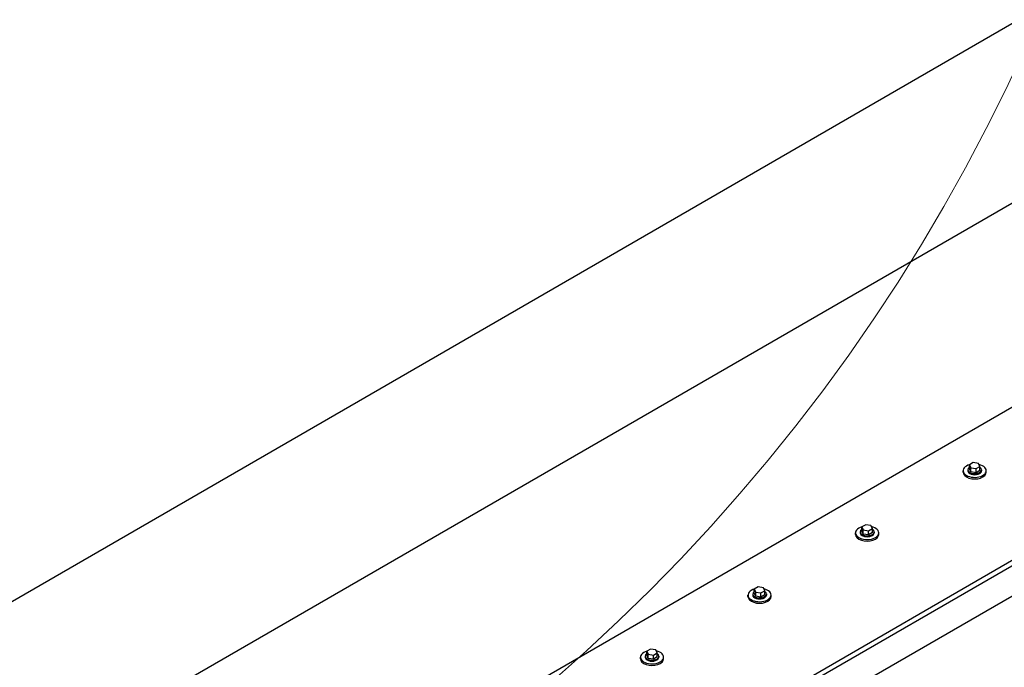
# Model space of a CAD drawing. Header units: millimetres. Extents: x 2241524 to 2686701, y -1965833 to -1461615.
# Tile 121 of 143: x 2342540 to 2342715, y -1953473 to -1953359. Entities that reach past the tile are written whole.
import ezdxf

# ---------------------------------------------------------------- set-up
doc = ezdxf.new("R2010")
doc.units = ezdxf.units.MM
doc.header["$LTSCALE"] = 100
doc.layers.add('CA_PODLAHA OBRYS', color=12, linetype='Continuous', lineweight=25)
doc.layers.add('Detailumgrenzung (ISO)', color=7, linetype='Continuous', lineweight=18)

# ---------------------------------------------------------------- blocks, each defined once
blk = doc.blocks.new('2DDetail1')
at = {"layer": 'Detailumgrenzung (ISO)'}
blk.add_circle((708.592, 512.527), 21.676, dxfattribs=at)

msp = doc.modelspace()

# ---------------------------------------------------------------- linework, layer by layer
at = {"layer": 'CA_PODLAHA OBRYS'}
for p, q in [((2342898.3752, -1953254.02918), (2342499.2527, -1953484.46266)), ((2342499.2527, -1953516.21531), (2342898.3752, -1953285.78183)), ((2342898.3752, -1953322.07056), (2342499.2527, -1953552.50404)), ((2342139.58489, -1953787.28418), (2342887.54673, -1953355.44821)), ((2342140.37056, -1953787.73779), (2342887.54673, -1953356.35543)), ((2342887.54673, -1953361.79874), (2342149.01298, -1953788.1914)), ((2342709.26391, -1953437.06022), (2342708.58349, -1953437.45305)), ((2342708.58349, -1953437.45305), (2342708.83254, -1953437.98968)), ((2342708.58349, -1953438.17883), (2342708.58349, -1953437.45305)), ((2342708.83254, -1953437.98968), (2342709.762, -1953438.13347)), ((2342708.83254, -1953438.71545), (2342708.83254, -1953437.98968)), ((2342710.19337, -1953437.20401), (2342709.26391, -1953437.06022)), ((2342709.762, -1953438.13347), (2342710.44242, -1953437.74063)), ((2342710.44242, -1953437.74063), (2342710.19337, -1953437.20401)), ((2342710.44242, -1953438.46641), (2342710.44242, -1953437.74063)), ((2342707.4574, -1953438.77623), (2342707.4574, -1953438.50406)), ((2342708.29073, -1953438.32262), (2342708.29073, -1953438.50406)), ((2342708.83254, -1953438.71545), (2342708.58349, -1953438.17883)), ((2342709.762, -1953438.85924), (2342708.83254, -1953438.71545)), ((2342709.762, -1953438.85924), (2342709.762, -1953438.13347)), ((2342710.44242, -1953438.46641), (2342709.762, -1953438.85924)), ((2342710.73518, -1953438.32262), (2342710.73518, -1953438.50406)), ((2342711.56851, -1953438.77623), (2342711.56851, -1953438.50406)), ((2342690.17202, -1953448.08292), (2342689.49161, -1953448.47576)), ((2342689.49161, -1953448.47576), (2342689.74066, -1953449.01238)), ((2342689.49161, -1953449.20153), (2342689.49161, -1953448.47576)), ((2342691.10149, -1953448.22671), (2342690.17202, -1953448.08292)), ((2342691.35053, -1953448.76333), (2342691.10149, -1953448.22671)), ((2342688.36552, -1953449.79893), (2342688.36552, -1953449.52676)), ((2342689.19885, -1953449.34532), (2342689.19885, -1953449.52676)), ((2342689.74066, -1953449.73816), (2342689.49161, -1953449.20153)), ((2342689.74066, -1953449.01238), (2342690.67012, -1953449.15617)), ((2342689.74066, -1953449.73816), (2342689.74066, -1953449.01238)), ((2342690.67012, -1953449.88195), (2342689.74066, -1953449.73816)), ((2342690.67012, -1953449.15617), (2342691.35053, -1953448.76333)), ((2342690.67012, -1953449.88195), (2342690.67012, -1953449.15617)), ((2342691.35053, -1953449.48911), (2342690.67012, -1953449.88195)), ((2342691.35053, -1953449.48911), (2342691.35053, -1953448.76333)), ((2342691.64329, -1953449.34532), (2342691.64329, -1953449.52676)), ((2342692.47663, -1953449.79893), (2342692.47663, -1953449.52676)), ((2342669.27363, -1953460.82163), (2342669.27363, -1953460.54947)), ((2342670.10697, -1953460.36803), (2342670.10697, -1953460.54947)), ((2342671.08014, -1953459.10562), (2342670.39973, -1953459.49846)), ((2342670.39973, -1953459.49846), (2342670.64878, -1953460.03509)), ((2342670.39973, -1953460.22424), (2342670.39973, -1953459.49846)), ((2342670.64878, -1953460.76086), (2342670.39973, -1953460.22424)), ((2342670.64878, -1953460.03509), (2342671.57824, -1953460.17888)), ((2342670.64878, -1953460.76086), (2342670.64878, -1953460.03509)), ((2342672.0096, -1953459.24941), (2342671.08014, -1953459.10562)), ((2342671.57824, -1953460.17888), (2342672.25865, -1953459.78604)), ((2342671.57824, -1953460.90465), (2342671.57824, -1953460.17888)), ((2342672.25865, -1953460.51181), (2342671.57824, -1953460.90465)), ((2342672.25865, -1953459.78604), (2342672.0096, -1953459.24941)), ((2342672.25865, -1953460.51181), (2342672.25865, -1953459.78604)), ((2342672.55141, -1953460.36803), (2342672.55141, -1953460.54947)), ((2342673.38474, -1953460.82163), (2342673.38474, -1953460.54947)), ((2342671.57824, -1953460.90465), (2342670.64878, -1953460.76086)), ((2342651.98826, -1953470.12833), (2342651.30784, -1953470.52117)), ((2342651.30784, -1953470.52117), (2342651.55689, -1953471.05779)), ((2342651.30784, -1953471.24694), (2342651.30784, -1953470.52117)), ((2342651.55689, -1953471.05779), (2342652.48635, -1953471.20158)), ((2342651.55689, -1953471.78357), (2342651.55689, -1953471.05779)), ((2342652.91772, -1953470.27212), (2342651.98826, -1953470.12833)), ((2342652.48635, -1953471.20158), (2342653.16677, -1953470.80874)), ((2342652.48635, -1953471.92735), (2342652.48635, -1953471.20158)), ((2342653.16677, -1953470.80874), (2342652.91772, -1953470.27212)), ((2342653.16677, -1953471.53452), (2342653.16677, -1953470.80874)), ((2342650.18175, -1953471.84434), (2342650.18175, -1953471.57217)), ((2342651.01508, -1953471.39073), (2342651.01508, -1953471.57217)), ((2342651.55689, -1953471.78357), (2342651.30784, -1953471.24694)), ((2342652.48635, -1953471.92735), (2342651.55689, -1953471.78357)), ((2342653.16677, -1953471.53452), (2342652.48635, -1953471.92735)), ((2342653.45953, -1953471.39073), (2342653.45953, -1953471.57217)), ((2342654.29286, -1953471.84434), (2342654.29286, -1953471.57217))]:
    msp.add_line(p, q, dxfattribs=at)
for centre, major_axis, ratio, start_param, end_param in [((2342709.51296, -1953438.50406), (2.05556, 0), 0.577350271, 2.025897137, 7.468202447), ((2342709.51296, -1953438.32262), (-1.22222, 0), 0.577350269, -0.706760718, 3.848353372), ((2342709.51296, -1953438.77623), (2.05556, 0), 0.577350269, 3.141592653, 6.283185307), ((2342709.51296, -1953438.50406), (1.22222, 0), 0.577350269, 3.141592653, 6.283185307), ((2342690.42107, -1953449.52676), (-2.05556, 0), 0.577350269, -1.115695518, 4.326609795), ((2342690.42107, -1953449.79893), (-2.05556, 0), 0.577350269, 0, 3.141592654), ((2342690.42107, -1953449.34532), (-1.22222, 0), 0.577350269, -0.706760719, 3.848353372), ((2342690.42107, -1953449.52676), (-1.22222, 0), 0.577350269, 0.000000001, 3.141592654), ((2342671.32919, -1953460.54947), (2.05556, 0), 0.577350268, 2.025897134, 7.468202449), ((2342671.32919, -1953460.36803), (-1.22222, 0), 0.577350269, -0.706760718, 3.848353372), ((2342671.32919, -1953460.54947), (1.22222, 0), 0.577350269, 3.141592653, 6.283185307), ((2342671.32919, -1953460.82163), (2.05556, 0), 0.577350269, 3.141592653, 6.283185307), ((2342652.23731, -1953471.57217), (2.05556, 0), 0.577350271, 2.025897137, 7.468202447), ((2342652.23731, -1953471.39073), (-1.22222, 0), 0.57735027, -0.706760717, 3.848353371), ((2342652.23731, -1953471.84434), (2.05556, 0), 0.577350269, 3.141592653, 6.283185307), ((2342652.23731, -1953471.57217), (1.22222, 0), 0.577350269, 3.141592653, 6.283185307)]:
    msp.add_ellipse(centre, major_axis=major_axis, ratio=ratio, start_param=start_param, end_param=end_param, dxfattribs=at)

# ---------------------------------------------------------------- block references
at = {"layer": 'CA_PODLAHA OBRYS', "xscale": 15, "yscale": 15}
msp.add_blockref('2DDetail1', (2331793.11055, -1960917.7016), dxfattribs=at)

doc.saveas('drawing.dxf')
